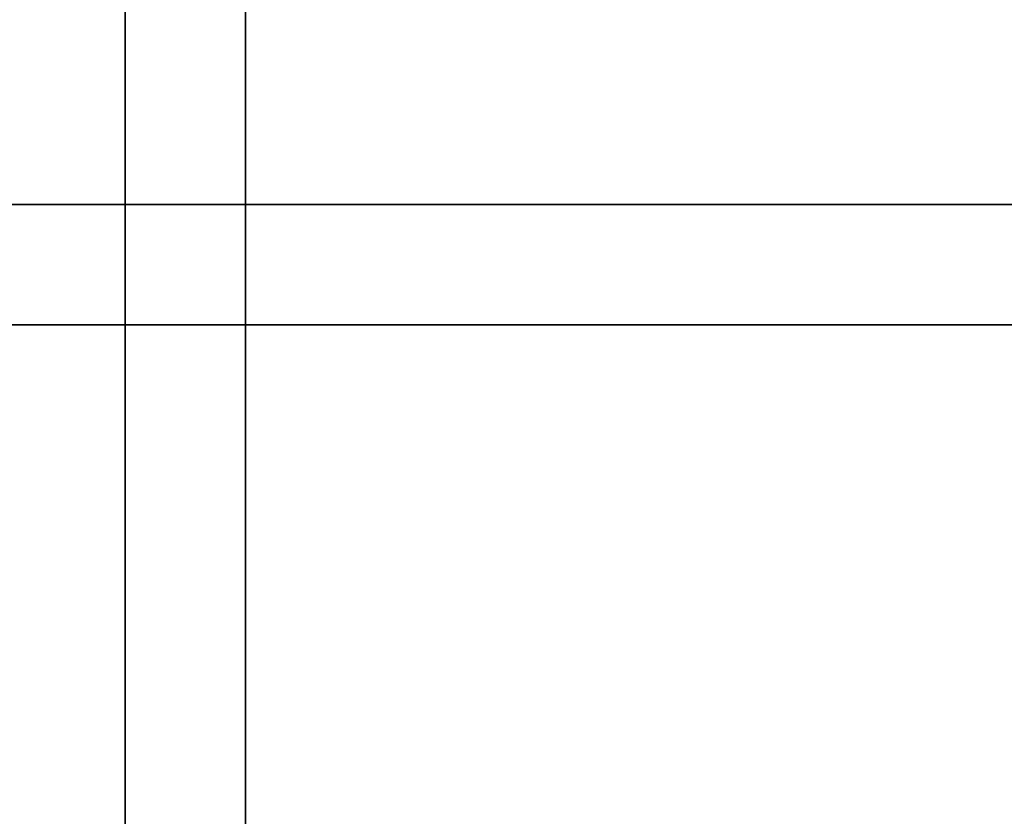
# Model space of a CAD drawing. Extents: x 0.1 to 23.7, y -11.8 to 11.8.
# Tile 35 of 56: x 10.8 to 17.3, y -3.6 to 1.6. Entities that reach past the tile are written whole.
import ezdxf

# ---------------------------------------------------------------- set-up
doc = ezdxf.new("R2010")
doc.units = 0
doc.header["$MEASUREMENT"] = 0
doc.layers.get('0').update_dxf_attribs({"color": 13, "linetype": 'CONTINUOUS'})

# ---------------------------------------------------------------- blocks, each defined once
blk = doc.blocks.new('NIKKI_ROUND_LED_L_60W_2_ST')
at = {"color": 0}
for p, q in [((11.537, 9.7002, 3.7603), (11.537, -9.7002, 3.7603)), ((11.537, 9.7002, 3.7603), (11.537, -9.7002, 3.7603)), ((12.3244, -9.7002, 3.7603), (12.3244, 9.7002, 3.7603)), ((12.3244, -9.7002, 3.7603), (12.3244, 9.7002, 3.7603)), ((11.537, -9.6411, 3.6991), (11.537, 9.6424, 3.6991)), ((11.537, -9.6411, 3.6991), (11.537, 9.6424, 3.6991)), ((12.3244, 9.6424, 3.6991), (12.3244, -9.6411, 3.6991)), ((12.3244, 9.6424, 3.6991), (12.3244, -9.6411, 3.6991)), ((21.6309, 0.3937, 3.8225), (2.2305, 0.3937, 3.8225)), ((21.6309, 0.3937, 3.8225), (2.2305, 0.3937, 3.8225)), ((2.2896, 0.3937, 3.7614), (21.5731, 0.3937, 3.7614)), ((2.2896, 0.3937, 3.7614), (21.5731, 0.3937, 3.7614)), ((2.2305, -0.3937, 3.8225), (21.6309, -0.3937, 3.8225)), ((2.2305, -0.3937, 3.8225), (21.6309, -0.3937, 3.8225)), ((21.5731, -0.3937, 3.7614), (2.2896, -0.3937, 3.7614)), ((21.5731, -0.3937, 3.7614), (2.2896, -0.3937, 3.7614))]:
    blk.add_line(p, q, dxfattribs=at)

msp = doc.modelspace()

# ---------------------------------------------------------------- block references
at = {"color": 0}
msp.add_blockref('NIKKI_ROUND_LED_L_60W_2_ST', (0, 0), dxfattribs=at)

doc.saveas('drawing.dxf')
